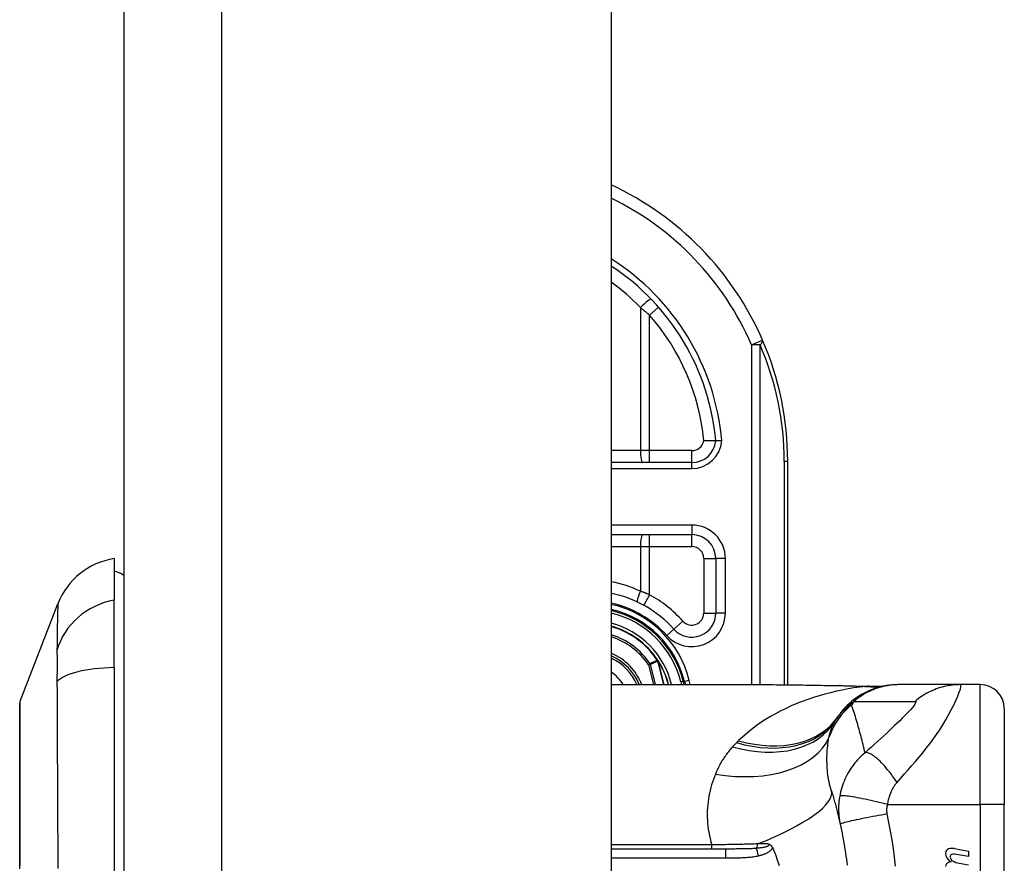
# Model space of a CAD drawing. Header units: inches. Extents: x 6 to 171, y 11 to 89.
# Tile 110 of 113: x 101.24 to 102.86, y 63.62 to 65. Entities that reach past the tile are written whole.
import ezdxf

# ---------------------------------------------------------------- set-up
doc = ezdxf.new("R2010")
doc.units = ezdxf.units.IN
doc.header["$MEASUREMENT"] = 0
doc.layers.add('Visible Edges(ANSI)', color=7, linetype='Continuous', lineweight=25)
doc.layers.add('Visible Tangent Edges(ANSI)', color=7, linetype='Continuous', lineweight=25)

msp = doc.modelspace()

# ---------------------------------------------------------------- linework, layer by layer
at = {"layer": 'Visible Edges(ANSI)'}
for p, q in [((101.4105, 67.6177), (101.4105, 32.1367)), ((102.2105, 67.6177), (102.2105, 32.1367)), ((102.3427, 64.2768), (102.2105, 64.2768)), ((102.5, 63.9124), (102.5, 64.2787)), ((102.2105, 64.1587), (102.3426, 64.1587)), ((101.3948, 64.1193), (101.3948, 64.0512)), ((102.3819, 64.1193), (102.3819, 64.0299)), ((101.3948, 63.9405), (101.3948, 64.0512)), ((101.2403, 63.8856), (101.3024, 64.0453)), ((102.2872, 63.9521), (102.2868, 63.9527)), ((101.3948, 63.9405), (101.3948, 63.117)), ((102.33, 63.9126), (102.3286, 63.9179)), ((102.3308, 63.9177), (102.332, 63.9126)), ((102.2105, 63.9126), (102.4665, 63.9126)), ((102.6831, 63.9126), (102.6807, 63.9126)), ((102.7835, 63.9126), (102.6831, 63.9126)), ((102.816, 63.9126), (102.7835, 63.9126)), ((102.8554, 63.8732), (102.8554, 63.7157)), ((102.8554, 63.3417), (102.8554, 63.7157)), ((102.3979, 63.6429), (102.2105, 63.6429)), ((102.7737, 63.6437), (102.7965, 63.6393)), ((102.7965, 63.6305), (102.7735, 63.6345)), ((102.7965, 63.6393), (102.7965, 63.6305)), ((102.7815, 63.6195), (102.7965, 63.6169))]:
    msp.add_line(p, q, dxfattribs=at)
at = {"layer": 'Visible Edges(ANSI)', "flags": 128}
for points in [[(102.3819, 64.3124), (102.3819, 64.3124), (102.3818, 64.3124), (102.3815, 64.3124), (102.3813, 64.3124), (102.3809, 64.3124), (102.3804, 64.3124), (102.3799, 64.3124), (102.3793, 64.3124), (102.3786, 64.3124), (102.3778, 64.3125), (102.377, 64.3125), (102.3761, 64.3125), (102.3752, 64.3125), (102.3742, 64.3125), (102.3731, 64.3125), (102.372, 64.3125), (102.3709, 64.3125), (102.3697, 64.3126), (102.3685, 64.3126), (102.3672, 64.3126), (102.366, 64.3127), (102.3647, 64.3127), (102.3634, 64.3127), (102.3621, 64.3128)], [(102.3918, 64.3124), (102.3912, 64.3124), (102.3905, 64.3124), (102.3899, 64.3124), (102.3893, 64.3124), (102.3886, 64.3124), (102.388, 64.3124), (102.3874, 64.3124), (102.3869, 64.3124), (102.3863, 64.3124), (102.3858, 64.3124), (102.3853, 64.3124), (102.3848, 64.3124), (102.3844, 64.3124), (102.384, 64.3124), (102.3836, 64.3124), (102.3833, 64.3124), (102.3829, 64.3124), (102.3827, 64.3124), (102.3825, 64.3124), (102.3823, 64.3124), (102.3821, 64.3124), (102.382, 64.3124), (102.3819, 64.3124), (102.3819, 64.3124)], [(102.4665, 63.9126), (102.4955, 63.9124), (102.525, 63.9121), (102.5549, 63.9116), (102.5851, 63.9111)], [(102.6807, 63.9126), (102.676, 63.9125), (102.6713, 63.9122), (102.6666, 63.9118), (102.6619, 63.9111), (102.6572, 63.9102), (102.6525, 63.9092), (102.6478, 63.9079), (102.6432, 63.9065), (102.6386, 63.9048), (102.634, 63.903), (102.6296, 63.901), (102.6252, 63.8987), (102.6209, 63.8963), (102.6167, 63.8938), (102.6127, 63.891), (102.6087, 63.8881), (102.6049, 63.8851), (102.6013, 63.8819), (102.5978, 63.8786), (102.5944, 63.8752), (102.5912, 63.8716), (102.5882, 63.868), (102.5854, 63.8643), (102.5827, 63.8605)], [(102.5851, 63.9111), (102.6094, 63.9106), (102.6332, 63.9098)], [(102.6332, 63.9098), (102.6483, 63.9098), (102.6635, 63.9113)], [(101.2399, 63.8838), (101.2399, 63.8834), (101.2399, 63.8821), (101.2399, 63.88), (101.2399, 63.877), (101.2399, 63.8732), (101.2399, 63.8686), (101.2399, 63.8631), (101.2398, 63.8568), (101.2398, 63.8498), (101.2398, 63.8419), (101.2398, 63.8333), (101.2398, 63.824), (101.2398, 63.814), (101.2397, 63.8033), (101.2397, 63.792), (101.2397, 63.78), (101.2397, 63.7674), (101.2397, 63.7543), (101.2398, 63.7406), (101.2398, 63.7263), (101.2398, 63.7116), (101.2398, 63.6964), (101.2398, 63.6808), (101.2398, 63.6648), (101.2399, 63.6486), (101.2399, 63.6321), (101.2399, 63.6153)], [(102.5717, 63.7382), (102.5724, 63.736), (102.5731, 63.7338), (102.5738, 63.7316), (102.5744, 63.7294), (102.5751, 63.7271), (102.5757, 63.7249), (102.5764, 63.7227), (102.577, 63.7204), (102.5776, 63.7181), (102.5782, 63.7159), (102.5788, 63.7136), (102.5795, 63.7113), (102.5801, 63.709), (102.5806, 63.7068), (102.5812, 63.7045), (102.5818, 63.7022), (102.5824, 63.6998), (102.583, 63.6975), (102.5835, 63.6952), (102.5841, 63.6929), (102.5846, 63.6905), (102.5851, 63.6882), (102.5857, 63.6858), (102.5862, 63.6835)], [(102.5862, 63.6835), (102.5872, 63.6787), (102.5882, 63.674), (102.5892, 63.6693), (102.5901, 63.6645), (102.591, 63.6597), (102.5918, 63.655), (102.5927, 63.6502), (102.5934, 63.6454), (102.5942, 63.6406), (102.5949, 63.6358), (102.5956, 63.631), (102.5963, 63.6262), (102.5969, 63.6214), (102.5975, 63.6166)], [(102.4674, 63.6517), (102.4678, 63.6515), (102.4681, 63.6514), (102.4685, 63.6513), (102.4689, 63.6511), (102.4693, 63.651), (102.4696, 63.6508), (102.47, 63.6506), (102.4704, 63.6504), (102.4708, 63.6502), (102.4711, 63.65), (102.4715, 63.6497), (102.4719, 63.6494), (102.4722, 63.6491), (102.4726, 63.6488), (102.4729, 63.6485), (102.4732, 63.6481), (102.4736, 63.6477), (102.4739, 63.6473), (102.4741, 63.6469), (102.4744, 63.6465), (102.4747, 63.6461), (102.4749, 63.6456), (102.4751, 63.6452), (102.4753, 63.6447)], [(102.4753, 63.6447), (102.4754, 63.6446), (102.4754, 63.6445), (102.4754, 63.6445), (102.4755, 63.6444), (102.4755, 63.6443), (102.4755, 63.6442), (102.4756, 63.6442), (102.4756, 63.6441), (102.4756, 63.644), (102.4756, 63.6439), (102.4757, 63.6439), (102.4757, 63.6438), (102.4757, 63.6437), (102.4758, 63.6437), (102.4758, 63.6436), (102.4758, 63.6435), (102.4759, 63.6434), (102.4759, 63.6434), (102.4759, 63.6433), (102.476, 63.6432), (102.476, 63.6431), (102.476, 63.6431), (102.4761, 63.643), (102.4761, 63.6429)], [(102.4761, 63.6429), (102.4797, 63.634), (102.4829, 63.625), (102.4859, 63.6158)]]:
    msp.add_lwpolyline(points, dxfattribs=at)
at = {"layer": 'Visible Edges(ANSI)'}
for centre, radius, start, end in [((102, 64.2787), 0.5, 23.4439, 65.1023), ((102, 64.2787), 0.3834, 5.0431, 56.6966), ((102, 64.2787), 0.5, 0, 23.4439), ((102.3427, 64.3161), 0.0394, 270, 354.6062), ((102.3426, 64.1193), 0.0394, 0, 90), ((101.4125, 64.0025), 0.1181, 98.6009, 158.7495), ((101.3869, 64.0602), 0.0394, 53.1301, 78.463), ((102.1741, 63.8787), 0.187, 41.8969, 78.7497), ((102.174, 63.8787), 0.1615, 13.9709, 76.9379), ((102.174, 63.8787), 0.1595, 14.224, 76.7712), ((102.3426, 64.0299), 0.0394, 221.8969, 0), ((102.174, 63.8787), 0.1348, 33.2602, 74.2904), ((102.174, 63.8787), 0.089, 22.3603, 65.7881), ((102.2864, 63.9513), 0.0011, 33.219, 43.4907), ((102.174, 63.8787), 0.1349, 14.5372, 32.8705), ((102.816, 63.8732), 0.0394, 0, 90), ((101.2449, 63.8838), 0.00492, 158.7495, 179.7912), ((102.6786, 63.7914), 0.1181, 146.4792, 148.6999), ((103.0752, 63.5287), 0.5938, 146.0379, 146.4792), ((102.7661, 63.6364), 0.007, 108.4748, 179.6788), ((102.77, 63.6248), 0.0192, 79, 108.4748), ((102.7755, 63.6364), 0.0164, 179.6788, 243.9508), ((102.7704, 63.6303), 0.004, 113.5487, 186.1027), ((102.7748, 63.6307), 0.0084, 186.1027, 237.6083), ((102.7721, 63.6264), 0.0082, 79.9922, 113.5487), ((102.7659, 63.6144), 0.00676, 106.9928, 179.4776), ((102.7695, 63.6025), 0.0192, 93.6169, 106.9928), ((102.7865, 63.6501), 0.031, 238.5584, 260.8257)]:
    msp.add_arc(centre, radius, start, end, dxfattribs=at)
at = {"layer": 'Visible Tangent Edges(ANSI)'}
for p, q in [((101.5715, 32.1367), (101.5715, 67.6177)), ((102.288, 64.5318), (102.2732, 64.5188)), ((102.2583, 64.531), (102.2583, 64.2964)), ((102.2732, 64.2964), (102.2732, 64.5188)), ((102.4407, 64.4698), (102.4588, 64.4777)), ((102.4407, 64.4698), (102.4407, 63.9126)), ((102.4546, 64.4698), (102.4407, 64.4698)), ((102.4546, 63.9126), (102.4546, 64.4698)), ((102.2583, 64.2964), (102.2105, 64.2964)), ((102.2732, 64.2964), (102.2583, 64.2964)), ((102.2732, 64.2768), (102.2732, 64.2964)), ((102.3427, 64.2964), (102.2732, 64.2964)), ((102.3427, 64.2768), (102.3427, 64.2964)), ((102.3427, 64.2669), (102.3427, 64.2768)), ((102.5, 64.2787), (102.4943, 64.2787)), ((102.4943, 64.2787), (102.4943, 63.9125)), ((102.2105, 64.2669), (102.3427, 64.2669)), ((102.3426, 64.1744), (102.2105, 64.1744)), ((102.3426, 64.1744), (102.3426, 64.1587)), ((102.2732, 64.139), (102.2732, 64.1587)), ((102.3426, 64.139), (102.3426, 64.1587)), ((102.2105, 64.139), (102.2583, 64.139)), ((102.2583, 64.139), (102.2583, 64.0658)), ((102.2583, 64.139), (102.2732, 64.139)), ((102.2732, 64.0601), (102.2732, 64.139)), ((102.2732, 64.139), (102.3426, 64.139)), ((102.3622, 64.1193), (102.3819, 64.1193)), ((102.3622, 64.1193), (102.3622, 64.0299)), ((102.3977, 64.1193), (102.3819, 64.1193)), ((102.3977, 64.0299), (102.3977, 64.1193)), ((102.2732, 64.0601), (102.2638, 64.0428)), ((102.3279, 64.0168), (102.3133, 64.0036)), ((102.3622, 64.0299), (102.3819, 64.0299)), ((102.3977, 64.0299), (102.3819, 64.0299)), ((102.3015, 63.9931), (102.3133, 64.0036)), ((102.2864, 63.9524), (102.2862, 63.9523)), ((102.2868, 63.9527), (102.2864, 63.9524)), ((102.2864, 63.9519), (102.2866, 63.952)), ((102.2866, 63.9514), (102.2868, 63.9514)), ((102.2866, 63.9514), (102.2965, 63.9126)), ((102.2966, 63.9126), (102.2868, 63.9514)), ((102.2873, 63.9519), (102.2872, 63.9518)), ((102.2742, 63.947), (102.2717, 63.9453)), ((102.2717, 63.9453), (102.2747, 63.946)), ((102.2717, 63.9453), (102.2799, 63.9126)), ((102.2831, 63.9126), (102.2747, 63.946)), ((102.3286, 63.9179), (102.3248, 63.917)), ((102.3288, 63.9172), (102.3308, 63.9177)), ((102.3384, 63.9196), (102.3308, 63.9177)), ((102.3402, 63.9126), (102.3384, 63.9196)), ((102.3076, 63.9126), (102.3095, 63.9131)), ((102.3096, 63.9126), (102.3095, 63.9131)), ((102.3248, 63.917), (102.3259, 63.9126)), ((102.816, 63.7157), (102.816, 63.9126)), ((102.664, 63.7157), (102.816, 63.7157)), ((102.816, 63.7157), (102.816, 63.3417)), ((102.8554, 63.7157), (102.816, 63.7157)), ((102.3755, 63.6496), (102.2105, 63.6496)), ((102.3755, 63.6429), (102.3755, 63.6496)), ((102.3979, 63.6429), (102.3979, 63.6283)), ((102.2105, 63.6283), (102.3979, 63.6283))]:
    msp.add_line(p, q, dxfattribs=at)
at = {"layer": 'Visible Tangent Edges(ANSI)', "flags": 128}
for points in [[(102.2583, 64.531), (102.2589, 64.5305), (102.2595, 64.53), (102.2602, 64.5295), (102.2608, 64.529), (102.2614, 64.5285), (102.2621, 64.528), (102.2627, 64.5275), (102.2633, 64.527), (102.2639, 64.5265), (102.2646, 64.526), (102.2652, 64.5255), (102.2658, 64.525), (102.2664, 64.5245), (102.2671, 64.524), (102.2677, 64.5235), (102.2683, 64.5229), (102.2689, 64.5224), (102.2695, 64.5219), (102.2702, 64.5214), (102.2708, 64.5209), (102.2714, 64.5204), (102.272, 64.5199), (102.2726, 64.5193), (102.2732, 64.5188)], [(102.2732, 64.0601), (102.2726, 64.0603), (102.272, 64.0606), (102.2714, 64.0608), (102.2708, 64.0611), (102.2701, 64.0613), (102.2695, 64.0616), (102.2689, 64.0618), (102.2683, 64.0621), (102.2676, 64.0623), (102.267, 64.0625), (102.2664, 64.0628), (102.2658, 64.063), (102.2652, 64.0633), (102.2645, 64.0635), (102.2639, 64.0637), (102.2633, 64.064), (102.2627, 64.0642), (102.262, 64.0644), (102.2614, 64.0647), (102.2608, 64.0649), (102.2602, 64.0651), (102.2595, 64.0653), (102.2589, 64.0656), (102.2583, 64.0658)], [(101.3024, 64.0453), (101.3024, 64.0452), (101.3024, 64.0448), (101.3023, 64.0441), (101.3023, 64.0431), (101.3022, 64.0419), (101.3022, 64.0404), (101.3021, 64.0387), (101.3021, 64.0367), (101.302, 64.0344), (101.3019, 64.0318), (101.3018, 64.029), (101.3017, 64.026), (101.3016, 64.0227), (101.3016, 64.0191), (101.3015, 64.0154), (101.3014, 64.0113), (101.3013, 64.0071), (101.3012, 64.0026), (101.3012, 63.9979), (101.3011, 63.9929), (101.3011, 63.9878), (101.301, 63.9824), (101.301, 63.9769), (101.3008, 63.9687)], [(101.3008, 63.9687), (101.3008, 63.968), (101.3009, 63.9673), (101.3009, 63.9666), (101.3009, 63.9659), (101.3009, 63.9651), (101.3009, 63.9644), (101.3009, 63.9636), (101.3009, 63.9628), (101.3009, 63.962), (101.301, 63.9611), (101.301, 63.9603), (101.301, 63.9594), (101.301, 63.9585), (101.301, 63.9576), (101.301, 63.9566), (101.301, 63.9557), (101.301, 63.9547), (101.301, 63.9537), (101.301, 63.9527), (101.301, 63.9517), (101.301, 63.9507), (101.301, 63.9496), (101.301, 63.9486), (101.301, 63.9475)], [(102.2862, 63.9523), (102.2857, 63.9521), (102.2852, 63.9518), (102.2847, 63.9516), (102.2842, 63.9514), (102.2837, 63.9512), (102.2832, 63.951), (102.2827, 63.9508), (102.2822, 63.9505), (102.2817, 63.9503), (102.2812, 63.9501), (102.2807, 63.9499), (102.2802, 63.9497), (102.2797, 63.9494), (102.2792, 63.9492), (102.2787, 63.949), (102.2782, 63.9488), (102.2777, 63.9486), (102.2772, 63.9483), (102.2767, 63.9481), (102.2762, 63.9479), (102.2757, 63.9477), (102.2752, 63.9475), (102.2747, 63.9472), (102.2742, 63.947)], [(102.2747, 63.946), (102.2752, 63.9463), (102.2756, 63.9465), (102.2761, 63.9467), (102.2766, 63.9469), (102.2771, 63.9472), (102.2776, 63.9474), (102.2781, 63.9476), (102.2786, 63.9478), (102.2791, 63.948), (102.2796, 63.9483), (102.2801, 63.9485), (102.2806, 63.9487), (102.2811, 63.9489), (102.2816, 63.9492), (102.2821, 63.9494), (102.2826, 63.9496), (102.2831, 63.9498), (102.2836, 63.95), (102.2841, 63.9503), (102.2846, 63.9505), (102.2851, 63.9507), (102.2856, 63.9509), (102.2861, 63.9511), (102.2866, 63.9514)], [(102.2862, 63.9523), (102.2862, 63.9523), (102.2862, 63.9522), (102.2862, 63.9522), (102.2862, 63.9522), (102.2862, 63.9522), (102.2862, 63.9522), (102.2862, 63.9522), (102.2863, 63.9522), (102.2863, 63.9521), (102.2863, 63.9521), (102.2863, 63.9521), (102.2863, 63.9521), (102.2863, 63.9521), (102.2863, 63.9521), (102.2863, 63.9521), (102.2863, 63.952), (102.2864, 63.952), (102.2864, 63.952), (102.2864, 63.952), (102.2864, 63.952), (102.2864, 63.952), (102.2864, 63.952), (102.2864, 63.9519), (102.2864, 63.9519)], [(102.2866, 63.952), (102.2866, 63.952), (102.2866, 63.952), (102.2866, 63.952), (102.2865, 63.9521), (102.2865, 63.9521), (102.2865, 63.9521), (102.2865, 63.9521), (102.2865, 63.9521), (102.2865, 63.9522), (102.2865, 63.9522), (102.2865, 63.9522), (102.2865, 63.9522), (102.2865, 63.9522), (102.2865, 63.9523), (102.2865, 63.9523), (102.2865, 63.9523), (102.2865, 63.9523), (102.2865, 63.9523), (102.2865, 63.9524), (102.2864, 63.9524), (102.2864, 63.9524), (102.2864, 63.9524), (102.2864, 63.9524), (102.2864, 63.9524)], [(102.2864, 63.9524), (102.2864, 63.9524), (102.2864, 63.9524), (102.2864, 63.9524), (102.2864, 63.9524), (102.2864, 63.9523), (102.2864, 63.9523), (102.2864, 63.9523), (102.2864, 63.9523), (102.2864, 63.9523), (102.2864, 63.9522), (102.2864, 63.9522), (102.2864, 63.9522), (102.2864, 63.9522), (102.2864, 63.9521), (102.2864, 63.9521), (102.2864, 63.9521), (102.2864, 63.9521), (102.2864, 63.9521), (102.2864, 63.952), (102.2864, 63.952), (102.2864, 63.952), (102.2864, 63.952), (102.2864, 63.952), (102.2864, 63.9519)], [(102.2872, 63.9521), (102.2872, 63.9521), (102.2872, 63.9521), (102.2871, 63.9522), (102.2871, 63.9522), (102.2871, 63.9522), (102.287, 63.9522), (102.287, 63.9523), (102.287, 63.9523), (102.2869, 63.9523), (102.2869, 63.9523), (102.2869, 63.9523), (102.2868, 63.9523), (102.2868, 63.9523), (102.2868, 63.9524), (102.2867, 63.9524), (102.2867, 63.9524), (102.2867, 63.9524), (102.2866, 63.9524), (102.2866, 63.9524), (102.2866, 63.9524), (102.2865, 63.9524), (102.2865, 63.9524), (102.2865, 63.9524), (102.2864, 63.9524)], [(102.2864, 63.9524), (102.2865, 63.9524), (102.2865, 63.9524), (102.2865, 63.9524), (102.2866, 63.9524), (102.2866, 63.9523), (102.2866, 63.9523), (102.2867, 63.9523), (102.2867, 63.9523), (102.2867, 63.9522), (102.2868, 63.9522), (102.2868, 63.9522), (102.2868, 63.9522), (102.2869, 63.9521), (102.2869, 63.9521), (102.2869, 63.9521), (102.2869, 63.9521), (102.287, 63.952), (102.287, 63.952), (102.287, 63.952), (102.2871, 63.952), (102.2871, 63.9519), (102.2871, 63.9519), (102.2871, 63.9519), (102.2872, 63.9518)], [(102.2864, 63.9519), (102.2864, 63.9519), (102.2865, 63.9519), (102.2865, 63.9519), (102.2865, 63.9518), (102.2865, 63.9518), (102.2865, 63.9518), (102.2865, 63.9518), (102.2865, 63.9517), (102.2865, 63.9517), (102.2865, 63.9517), (102.2865, 63.9517), (102.2866, 63.9517), (102.2866, 63.9516), (102.2866, 63.9516), (102.2866, 63.9516), (102.2866, 63.9516), (102.2866, 63.9515), (102.2866, 63.9515), (102.2866, 63.9515), (102.2866, 63.9515), (102.2866, 63.9514), (102.2866, 63.9514), (102.2866, 63.9514), (102.2866, 63.9514)], [(102.2868, 63.9514), (102.2868, 63.9514), (102.2868, 63.9515), (102.2868, 63.9515), (102.2868, 63.9515), (102.2868, 63.9515), (102.2867, 63.9516), (102.2867, 63.9516), (102.2867, 63.9516), (102.2867, 63.9516), (102.2867, 63.9517), (102.2867, 63.9517), (102.2867, 63.9517), (102.2867, 63.9517), (102.2867, 63.9518), (102.2867, 63.9518), (102.2867, 63.9518), (102.2866, 63.9518), (102.2866, 63.9519), (102.2866, 63.9519), (102.2866, 63.9519), (102.2866, 63.9519), (102.2866, 63.9519), (102.2866, 63.952), (102.2866, 63.952)], [(101.301, 63.9475), (101.301, 63.9464), (101.301, 63.9453), (101.301, 63.9442), (101.301, 63.943), (101.301, 63.9419), (101.301, 63.9407), (101.301, 63.9395), (101.301, 63.9383), (101.301, 63.9371), (101.301, 63.9359), (101.301, 63.9346), (101.301, 63.9334), (101.301, 63.9321), (101.301, 63.9308), (101.3009, 63.9295), (101.3009, 63.9282), (101.3009, 63.9269), (101.3009, 63.9256), (101.3009, 63.9242), (101.3009, 63.9229), (101.3009, 63.9215), (101.3009, 63.9201), (101.3008, 63.9187), (101.3008, 63.9173)], [(101.3008, 63.9173), (101.301, 63.8992), (101.301, 63.8838), (101.3011, 63.8683), (101.3011, 63.8527), (101.3012, 63.8371), (101.3012, 63.8214), (101.3013, 63.8055), (101.3014, 63.7896), (101.3015, 63.7737), (101.3016, 63.7576), (101.3016, 63.7415), (101.3017, 63.7254), (101.3018, 63.7092), (101.3019, 63.6929), (101.302, 63.6767), (101.3021, 63.6603), (101.3021, 63.644), (101.3022, 63.6276), (101.3022, 63.6112)], [(102.6281, 63.9097), (102.6184, 63.9085), (102.6087, 63.9071), (102.599, 63.9055), (102.5894, 63.9036), (102.5798, 63.9016), (102.5702, 63.8994), (102.5608, 63.8969), (102.5514, 63.8942), (102.5421, 63.8913), (102.5328, 63.8882), (102.5237, 63.8849), (102.5148, 63.8814), (102.5059, 63.8776), (102.4972, 63.8736), (102.4886, 63.8694), (102.4801, 63.8649), (102.4719, 63.8603), (102.4637, 63.8553), (102.4558, 63.8502), (102.4481, 63.8448), (102.4405, 63.8391), (102.4332, 63.8332), (102.4262, 63.8271), (102.4194, 63.8207)], [(102.4665, 63.9126), (102.4713, 63.9126), (102.476, 63.9126), (102.4808, 63.9125), (102.4857, 63.9125), (102.4905, 63.9125), (102.4953, 63.9124), (102.5002, 63.9124), (102.5051, 63.9123), (102.51, 63.9122), (102.5149, 63.9122), (102.5198, 63.9121), (102.5247, 63.912), (102.5296, 63.9119), (102.5346, 63.9118), (102.5395, 63.9118), (102.5445, 63.9117), (102.5494, 63.9116), (102.5544, 63.9115), (102.5594, 63.9114), (102.5644, 63.9113), (102.5694, 63.9112), (102.5744, 63.9111), (102.5794, 63.9111), (102.5845, 63.911)], [(102.5851, 63.9111), (102.585, 63.9111), (102.585, 63.9111), (102.585, 63.9111), (102.585, 63.9111), (102.5849, 63.9111), (102.5849, 63.9111), (102.5849, 63.9111), (102.5849, 63.9111), (102.5848, 63.9111), (102.5848, 63.9111), (102.5848, 63.9111), (102.5848, 63.9111), (102.5847, 63.9111), (102.5847, 63.9111), (102.5847, 63.9111), (102.5847, 63.9111), (102.5846, 63.911), (102.5846, 63.911), (102.5846, 63.911), (102.5846, 63.911), (102.5845, 63.911), (102.5845, 63.911), (102.5845, 63.911), (102.5845, 63.911)], [(102.5845, 63.911), (102.5863, 63.9109), (102.5882, 63.9109), (102.59, 63.9109), (102.5919, 63.9108), (102.5937, 63.9108), (102.5955, 63.9108), (102.5974, 63.9107), (102.5992, 63.9107), (102.601, 63.9106), (102.6029, 63.9106), (102.6047, 63.9105), (102.6065, 63.9105), (102.6083, 63.9104), (102.6101, 63.9104), (102.612, 63.9103), (102.6138, 63.9102), (102.6156, 63.9102), (102.6174, 63.9101), (102.6192, 63.91), (102.621, 63.91), (102.6228, 63.9099), (102.6245, 63.9098), (102.6263, 63.9097), (102.6281, 63.9097)], [(102.6831, 63.9126), (102.6798, 63.9125), (102.6764, 63.9124), (102.6731, 63.9122), (102.6698, 63.9118), (102.6664, 63.9114), (102.6631, 63.9108), (102.6598, 63.9102), (102.6565, 63.9094), (102.6532, 63.9086), (102.6499, 63.9077), (102.6466, 63.9066), (102.6434, 63.9055), (102.6402, 63.9043), (102.6371, 63.9029), (102.634, 63.9015), (102.6309, 63.9), (102.6279, 63.8984), (102.625, 63.8967), (102.6221, 63.895), (102.6192, 63.8931), (102.6165, 63.8912), (102.6137, 63.8892), (102.6111, 63.8871), (102.6085, 63.885)], [(102.6311, 63.9098), (102.631, 63.9098), (102.6309, 63.9098), (102.6309, 63.9098), (102.6308, 63.9097), (102.6307, 63.9097), (102.6306, 63.9097), (102.6305, 63.9097), (102.6304, 63.9097), (102.6303, 63.9097), (102.6302, 63.9097), (102.6301, 63.9097), (102.6299, 63.9097), (102.6298, 63.9097), (102.6297, 63.9097), (102.6295, 63.9097), (102.6294, 63.9097), (102.6292, 63.9097), (102.6291, 63.9097), (102.6289, 63.9097), (102.6288, 63.9097), (102.6286, 63.9097), (102.6284, 63.9097), (102.6283, 63.9097), (102.6281, 63.9097)], [(102.6332, 63.9098), (102.6331, 63.9098), (102.633, 63.9098), (102.6329, 63.9098), (102.6328, 63.9098), (102.6327, 63.9098), (102.6326, 63.9098), (102.6326, 63.9098), (102.6325, 63.9098), (102.6324, 63.9098), (102.6323, 63.9098), (102.6322, 63.9098), (102.6321, 63.9098), (102.632, 63.9098), (102.6319, 63.9098), (102.6319, 63.9098), (102.6318, 63.9098), (102.6317, 63.9098), (102.6316, 63.9098), (102.6315, 63.9098), (102.6314, 63.9098), (102.6313, 63.9098), (102.6313, 63.9098), (102.6312, 63.9098), (102.6311, 63.9098)], [(102.6794, 63.7522), (102.6855, 63.7591), (102.6917, 63.766), (102.6978, 63.7729), (102.7038, 63.7798), (102.7098, 63.7867), (102.7158, 63.7938), (102.7216, 63.8009), (102.7274, 63.8082), (102.7331, 63.8156), (102.7387, 63.8232), (102.7441, 63.8309), (102.7494, 63.8387), (102.7545, 63.8467), (102.7594, 63.8548), (102.7641, 63.8629), (102.7684, 63.871), (102.7725, 63.8789), (102.7761, 63.8865), (102.7791, 63.8936), (102.7816, 63.9), (102.7833, 63.9053), (102.7843, 63.9093), (102.7843, 63.9118), (102.7835, 63.9126)], [(102.7835, 63.9126), (102.7802, 63.9125), (102.7769, 63.9124), (102.7735, 63.9122), (102.7702, 63.9118), (102.7669, 63.9114), (102.7635, 63.9108), (102.7602, 63.9102), (102.7569, 63.9094), (102.7536, 63.9086), (102.7503, 63.9077), (102.7471, 63.9066), (102.7438, 63.9055), (102.7407, 63.9043), (102.7375, 63.9029), (102.7344, 63.9015), (102.7314, 63.9), (102.7284, 63.8984), (102.7254, 63.8967), (102.7225, 63.895), (102.7197, 63.8931), (102.7169, 63.8912), (102.7142, 63.8892), (102.7116, 63.8872), (102.709, 63.8851)], [(101.2399, 63.8033), (101.2399, 63.8098), (101.2399, 63.816), (101.24, 63.8219), (101.24, 63.8277), (101.24, 63.8331), (101.24, 63.8384), (101.24, 63.8434), (101.2401, 63.8481), (101.2401, 63.8526), (101.2401, 63.8568), (101.2401, 63.8607), (101.2401, 63.8643), (101.2402, 63.8677), (101.2402, 63.8708), (101.2402, 63.8736), (101.2402, 63.8761), (101.2402, 63.8783), (101.2402, 63.8802), (101.2402, 63.8819), (101.2403, 63.8832), (101.2403, 63.8842), (101.2403, 63.885), (101.2403, 63.8854), (101.2403, 63.8856)], [(102.5827, 63.8605), (102.5834, 63.8615), (102.5842, 63.8626), (102.585, 63.8636), (102.5858, 63.8647), (102.5866, 63.8657), (102.5874, 63.8668), (102.5883, 63.8678), (102.5892, 63.8688), (102.5902, 63.8699), (102.5912, 63.8709), (102.5922, 63.8719), (102.5932, 63.8729), (102.5943, 63.874), (102.5954, 63.875), (102.5965, 63.876), (102.5977, 63.877), (102.5989, 63.878), (102.6001, 63.879), (102.6014, 63.88), (102.6028, 63.881), (102.6041, 63.882), (102.6056, 63.883), (102.607, 63.884), (102.6085, 63.885)], [(102.6085, 63.885), (102.6127, 63.885), (102.6169, 63.885), (102.6211, 63.885), (102.6253, 63.885), (102.6295, 63.885), (102.6337, 63.885), (102.6379, 63.885), (102.642, 63.885), (102.6462, 63.885), (102.6504, 63.885), (102.6546, 63.885), (102.6588, 63.885), (102.663, 63.885), (102.6672, 63.885), (102.6713, 63.885), (102.6755, 63.885), (102.6797, 63.885), (102.6839, 63.885), (102.6881, 63.885), (102.6923, 63.885), (102.6965, 63.885), (102.7007, 63.885), (102.7048, 63.885), (102.709, 63.8851)], [(102.709, 63.8851), (102.7101, 63.8848), (102.7104, 63.8839), (102.7099, 63.8825), (102.7087, 63.8804), (102.707, 63.878), (102.7046, 63.8751), (102.7019, 63.8719), (102.6988, 63.8686), (102.6954, 63.865), (102.6918, 63.8612), (102.6879, 63.8574), (102.6839, 63.8534), (102.6798, 63.8494), (102.6755, 63.8453), (102.6711, 63.8411), (102.6666, 63.8368), (102.6619, 63.8325), (102.6572, 63.8281), (102.6524, 63.8237), (102.6474, 63.8192), (102.6424, 63.8147), (102.6373, 63.8101), (102.632, 63.8054), (102.6267, 63.8007)], [(102.605, 63.8794), (102.6039, 63.8787), (102.6028, 63.8781), (102.6017, 63.8775), (102.6006, 63.8768), (102.5995, 63.8761), (102.5984, 63.8753), (102.5973, 63.8746), (102.5962, 63.8738), (102.5952, 63.873), (102.5941, 63.8721), (102.5931, 63.8712), (102.592, 63.8703), (102.591, 63.8694), (102.59, 63.8684), (102.5889, 63.8674), (102.5879, 63.8664), (102.5869, 63.8653), (102.5859, 63.8642), (102.5849, 63.863), (102.5839, 63.8619), (102.583, 63.8606), (102.582, 63.8593), (102.5811, 63.858), (102.5802, 63.8567)], [(102.6267, 63.8007), (102.6259, 63.8041), (102.6252, 63.8075), (102.6244, 63.8109), (102.6236, 63.8142), (102.6228, 63.8176), (102.6219, 63.8209), (102.6211, 63.8243), (102.6203, 63.8276), (102.6194, 63.8309), (102.6185, 63.8342), (102.6176, 63.8375), (102.6167, 63.8408), (102.6158, 63.844), (102.6149, 63.8473), (102.614, 63.8506), (102.613, 63.8538), (102.612, 63.857), (102.6111, 63.8602), (102.6101, 63.8635), (102.6091, 63.8667), (102.6081, 63.8698), (102.607, 63.873), (102.606, 63.8762), (102.605, 63.8794)], [(102.5677, 63.8257), (102.568, 63.827), (102.5682, 63.8283), (102.5685, 63.8296), (102.5688, 63.8309), (102.5692, 63.8321), (102.5695, 63.8333), (102.5698, 63.8345), (102.5702, 63.8357), (102.5706, 63.8369), (102.5709, 63.8381), (102.5713, 63.8392), (102.5718, 63.8404), (102.5722, 63.8415), (102.5726, 63.8426), (102.5731, 63.8437), (102.5735, 63.8447), (102.574, 63.8458), (102.5745, 63.8468), (102.575, 63.8479), (102.5755, 63.8489), (102.576, 63.8499), (102.5766, 63.8509), (102.5771, 63.8518), (102.5777, 63.8528)], [(102.4194, 63.8207), (102.4193, 63.8206), (102.4192, 63.8204), (102.419, 63.8203), (102.4189, 63.8201), (102.4187, 63.82), (102.4186, 63.8199), (102.4184, 63.8197), (102.4183, 63.8196), (102.4182, 63.8195), (102.418, 63.8193), (102.4179, 63.8192), (102.4177, 63.819), (102.4176, 63.8189), (102.4175, 63.8188), (102.4173, 63.8186), (102.4172, 63.8185), (102.417, 63.8183), (102.4169, 63.8182), (102.4168, 63.8181), (102.4166, 63.8179), (102.4165, 63.8178), (102.4163, 63.8176), (102.4162, 63.8175), (102.4161, 63.8174)], [(102.5717, 63.7382), (102.5706, 63.7419), (102.5696, 63.7456), (102.5687, 63.7494), (102.5679, 63.7531), (102.5672, 63.7569), (102.5665, 63.7607), (102.566, 63.7645), (102.5655, 63.7683), (102.5651, 63.772), (102.5648, 63.7758), (102.5646, 63.7795), (102.5645, 63.7832), (102.5644, 63.7869), (102.5644, 63.7906), (102.5644, 63.7942), (102.5646, 63.7979), (102.5648, 63.8015), (102.565, 63.805), (102.5653, 63.8086), (102.5657, 63.8121), (102.5661, 63.8156), (102.5666, 63.819), (102.5671, 63.8224), (102.5677, 63.8257)], [(102.4095, 63.8105), (102.408, 63.8089), (102.4065, 63.8072), (102.405, 63.8055), (102.4036, 63.8037), (102.4022, 63.802), (102.4009, 63.8002), (102.3995, 63.7984), (102.3982, 63.7966), (102.3969, 63.7948), (102.3957, 63.793), (102.3945, 63.7911), (102.3933, 63.7893), (102.3921, 63.7874), (102.391, 63.7855), (102.3899, 63.7836), (102.3888, 63.7817), (102.3878, 63.7797), (102.3868, 63.7778), (102.3858, 63.7758), (102.3848, 63.7738), (102.3839, 63.7718), (102.383, 63.7698), (102.3821, 63.7678), (102.3813, 63.7657)], [(102.4161, 63.8174), (102.4158, 63.8171), (102.4155, 63.8168), (102.4152, 63.8165), (102.4149, 63.8162), (102.4147, 63.816), (102.4144, 63.8157), (102.4141, 63.8154), (102.4138, 63.8151), (102.4136, 63.8148), (102.4133, 63.8145), (102.413, 63.8143), (102.4127, 63.814), (102.4125, 63.8137), (102.4122, 63.8134), (102.4119, 63.8131), (102.4117, 63.8128), (102.4114, 63.8126), (102.4111, 63.8123), (102.4108, 63.812), (102.4106, 63.8117), (102.4103, 63.8114), (102.41, 63.8111), (102.4098, 63.8108), (102.4095, 63.8105)], [(101.2399, 63.7563), (101.2399, 63.7584), (101.2399, 63.7605), (101.2399, 63.7626), (101.2399, 63.7647), (101.2399, 63.7668), (101.2399, 63.7689), (101.2399, 63.7709), (101.2399, 63.7729), (101.2399, 63.775), (101.2399, 63.777), (101.2399, 63.7789), (101.2399, 63.7809), (101.2399, 63.7829), (101.2399, 63.7848), (101.2399, 63.7867), (101.2399, 63.7886), (101.2399, 63.7905), (101.2399, 63.7924), (101.2399, 63.7943), (101.2399, 63.7961), (101.2399, 63.798), (101.2399, 63.7998), (101.2399, 63.8016), (101.2399, 63.8033)], [(102.6267, 63.8007), (102.6241, 63.7985), (102.6216, 63.7962), (102.6192, 63.7939), (102.6168, 63.7915), (102.6146, 63.7891), (102.6124, 63.7867), (102.6103, 63.7842), (102.6083, 63.7816), (102.6064, 63.779), (102.6045, 63.7764), (102.6027, 63.7736), (102.6007, 63.7706), (102.5988, 63.7673), (102.597, 63.764), (102.5954, 63.7607), (102.5938, 63.7573), (102.5924, 63.7539), (102.591, 63.7505), (102.5898, 63.7471), (102.5887, 63.7436), (102.5876, 63.7401), (102.5867, 63.7365), (102.5859, 63.733), (102.5853, 63.7295)], [(102.6794, 63.7522), (102.677, 63.7557), (102.6746, 63.7592), (102.6721, 63.7626), (102.6696, 63.766), (102.667, 63.7693), (102.6644, 63.7725), (102.6618, 63.7757), (102.6592, 63.7787), (102.6566, 63.7816), (102.6541, 63.7843), (102.6515, 63.7868), (102.649, 63.7892), (102.6466, 63.7913), (102.6443, 63.7933), (102.642, 63.795), (102.6398, 63.7966), (102.6378, 63.7979), (102.6358, 63.7989), (102.634, 63.7998), (102.6323, 63.8004), (102.6307, 63.8008), (102.6292, 63.801), (102.6279, 63.8009), (102.6267, 63.8007)], [(101.2402, 63.6104), (101.2402, 63.6204), (101.2402, 63.6303), (101.2402, 63.6401), (101.2401, 63.6498), (101.2401, 63.6594), (101.2401, 63.6689), (101.2401, 63.6783), (101.2401, 63.6875), (101.24, 63.6967), (101.24, 63.7057), (101.24, 63.7146), (101.24, 63.7233), (101.24, 63.7318), (101.2399, 63.7401), (101.2399, 63.7483), (101.2399, 63.7563)], [(102.3813, 63.7657), (102.3796, 63.7615), (102.378, 63.7571), (102.3765, 63.7527), (102.3752, 63.7482), (102.3739, 63.7437), (102.3727, 63.7391), (102.3717, 63.7345), (102.3707, 63.7298), (102.3699, 63.7251), (102.3692, 63.7203), (102.3687, 63.7155), (102.3683, 63.7106), (102.368, 63.7057), (102.3679, 63.7008), (102.3679, 63.6958), (102.3681, 63.6908), (102.3684, 63.6857), (102.3689, 63.6806), (102.3695, 63.6755), (102.3704, 63.6704), (102.3714, 63.6652), (102.3726, 63.66), (102.3739, 63.6548), (102.3755, 63.6496)], [(102.664, 63.7157), (102.6643, 63.7177), (102.6646, 63.7196), (102.665, 63.7215), (102.6655, 63.7234), (102.6659, 63.7252), (102.6664, 63.7271), (102.667, 63.7289), (102.6675, 63.7307), (102.6681, 63.7325), (102.6688, 63.7342), (102.6695, 63.7359), (102.6702, 63.7376), (102.6709, 63.7392), (102.6716, 63.7405), (102.6723, 63.7419), (102.673, 63.7432), (102.6737, 63.7444), (102.6744, 63.7456), (102.6752, 63.7468), (102.676, 63.748), (102.6768, 63.7491), (102.6777, 63.7502), (102.6785, 63.7512), (102.6794, 63.7522)], [(102.5853, 63.7295), (102.5849, 63.7274), (102.5846, 63.7253), (102.5843, 63.7233), (102.5841, 63.7213), (102.5839, 63.7192), (102.5837, 63.7172), (102.5836, 63.7152), (102.5835, 63.7132), (102.5835, 63.7112), (102.5834, 63.7093), (102.5835, 63.7074), (102.5835, 63.7055), (102.5836, 63.7037), (102.5837, 63.7018), (102.5838, 63.6999), (102.5839, 63.6981), (102.5841, 63.6962), (102.5843, 63.6944), (102.5846, 63.6926), (102.5848, 63.6907), (102.5851, 63.6889), (102.5855, 63.6871), (102.5858, 63.6853), (102.5862, 63.6835)], [(102.664, 63.7157), (102.6595, 63.7169), (102.6549, 63.7181), (102.6502, 63.7192), (102.6455, 63.7203), (102.6408, 63.7214), (102.6362, 63.7225), (102.6315, 63.7236), (102.627, 63.7245), (102.6225, 63.7255), (102.6182, 63.7263), (102.6141, 63.7271), (102.6102, 63.7278), (102.6065, 63.7284), (102.603, 63.729), (102.5999, 63.7294), (102.597, 63.7298), (102.5945, 63.73), (102.5922, 63.7302), (102.5903, 63.7303), (102.5887, 63.7303), (102.5874, 63.7302), (102.5864, 63.73), (102.5857, 63.7298), (102.5853, 63.7295)], [(102.6633, 63.7004), (102.6632, 63.701), (102.6631, 63.7016), (102.663, 63.7022), (102.663, 63.7029), (102.6629, 63.7035), (102.6629, 63.7041), (102.6628, 63.7047), (102.6628, 63.7054), (102.6628, 63.706), (102.6628, 63.7066), (102.6628, 63.7072), (102.6628, 63.7079), (102.6628, 63.7085), (102.6629, 63.7091), (102.6629, 63.7098), (102.663, 63.7104), (102.6631, 63.7111), (102.6632, 63.7117), (102.6633, 63.7124), (102.6634, 63.7131), (102.6635, 63.7137), (102.6636, 63.7144), (102.6638, 63.7151), (102.664, 63.7157)], [(102.6633, 63.7004), (102.6587, 63.6996), (102.654, 63.6987), (102.6492, 63.6979), (102.6443, 63.697), (102.6395, 63.6961), (102.6347, 63.6951), (102.63, 63.6942), (102.6254, 63.6933), (102.6208, 63.6924), (102.6165, 63.6915), (102.6124, 63.6906), (102.6085, 63.6898), (102.6049, 63.689), (102.6015, 63.6882), (102.5985, 63.6875), (102.5958, 63.6868), (102.5934, 63.6862), (102.5914, 63.6856), (102.5897, 63.6851), (102.5884, 63.6847), (102.5874, 63.6843), (102.5867, 63.684), (102.5863, 63.6837), (102.5862, 63.6835)], [(102.6769, 63.615), (102.6753, 63.6294), (102.6734, 63.6437), (102.6712, 63.6579), (102.6688, 63.6721), (102.6661, 63.6863), (102.6633, 63.7004)], [(102.4506, 63.6513), (102.4476, 63.6512), (102.4446, 63.6511), (102.4416, 63.651), (102.4386, 63.6509), (102.4355, 63.6509), (102.4324, 63.6508), (102.4293, 63.6507), (102.4262, 63.6506), (102.4231, 63.6505), (102.42, 63.6505), (102.4169, 63.6504), (102.4137, 63.6503), (102.4106, 63.6502), (102.4074, 63.6502), (102.4043, 63.6501), (102.4011, 63.6501), (102.3979, 63.65), (102.3947, 63.6499), (102.3915, 63.6499), (102.3883, 63.6498), (102.3851, 63.6498), (102.3819, 63.6497), (102.3787, 63.6497), (102.3755, 63.6496)], [(102.4489, 63.644), (102.4469, 63.6439), (102.4449, 63.6438), (102.4429, 63.6436), (102.4409, 63.6435), (102.4389, 63.6434), (102.4368, 63.6434), (102.4348, 63.6433), (102.4327, 63.6432), (102.4306, 63.6432), (102.4285, 63.6431), (102.4264, 63.6431), (102.4242, 63.643), (102.4221, 63.643), (102.42, 63.643), (102.4178, 63.643), (102.4156, 63.643), (102.4134, 63.6429), (102.4112, 63.6429), (102.409, 63.6429), (102.4068, 63.6429), (102.4046, 63.6429), (102.4024, 63.6429), (102.4002, 63.6429), (102.3979, 63.6429)], [(102.4674, 63.6517), (102.468, 63.6512), (102.4685, 63.6507), (102.4688, 63.6502), (102.4689, 63.6497), (102.4688, 63.6492), (102.4686, 63.6487), (102.4681, 63.6482), (102.4675, 63.6478), (102.4668, 63.6473), (102.466, 63.647), (102.465, 63.6466), (102.464, 63.6463), (102.4629, 63.646), (102.4618, 63.6457), (102.4607, 63.6455), (102.4595, 63.6453), (102.4582, 63.6451), (102.4569, 63.6449), (102.4556, 63.6447), (102.4543, 63.6446), (102.453, 63.6444), (102.4516, 63.6443), (102.4502, 63.6441), (102.4489, 63.644)], [(102.4674, 63.6517), (102.4667, 63.6516), (102.466, 63.6516), (102.4653, 63.6516), (102.4646, 63.6516), (102.4639, 63.6516), (102.4632, 63.6516), (102.4625, 63.6516), (102.4618, 63.6515), (102.4612, 63.6515), (102.4605, 63.6515), (102.4598, 63.6515), (102.4591, 63.6515), (102.4584, 63.6515), (102.4577, 63.6515), (102.457, 63.6514), (102.4563, 63.6514), (102.4556, 63.6514), (102.4549, 63.6514), (102.4542, 63.6514), (102.4535, 63.6514), (102.4527, 63.6514), (102.452, 63.6513), (102.4513, 63.6513), (102.4506, 63.6513)], [(102.452, 63.6319), (102.4531, 63.6321), (102.4542, 63.6324), (102.4553, 63.6327), (102.4564, 63.633), (102.4575, 63.6333), (102.4586, 63.6336), (102.4597, 63.634), (102.4608, 63.6344), (102.4618, 63.6348), (102.4629, 63.6352), (102.464, 63.6356), (102.465, 63.6361), (102.466, 63.6366), (102.467, 63.6371), (102.468, 63.6377), (102.4689, 63.6383), (102.4699, 63.6389), (102.4708, 63.6396), (102.4717, 63.6404), (102.4725, 63.6411), (102.4733, 63.6419), (102.4741, 63.6428), (102.4747, 63.6437), (102.4753, 63.6447)], [(102.3979, 63.6283), (102.4002, 63.6283), (102.4025, 63.6283), (102.4047, 63.6283), (102.407, 63.6284), (102.4092, 63.6284), (102.4115, 63.6284), (102.4138, 63.6284), (102.416, 63.6285), (102.4183, 63.6285), (102.4205, 63.6286), (102.4228, 63.6287), (102.4251, 63.6288), (102.4273, 63.6289), (102.4296, 63.629), (102.4318, 63.6292), (102.4341, 63.6293), (102.4363, 63.6295), (102.4386, 63.6298), (102.4408, 63.63), (102.4431, 63.6303), (102.4453, 63.6306), (102.4476, 63.631), (102.4498, 63.6314), (102.452, 63.6319)]]:
    msp.add_lwpolyline(points, dxfattribs=at)
at = {"layer": 'Visible Tangent Edges(ANSI)'}
for centre, radius, start, end in [((102, 64.2787), 0.4803, 23.4439, 64.0075), ((102, 64.2787), 0.3932, 4.9187, 57.6338), ((101.9963, 64.2787), 0.3637, 43.9186, 53.9094), ((102, 64.2787), 0.3637, 5.372, 41.3104), ((102.014, 64.2787), 0.4803, 0, 23.4439), ((102.3427, 64.3161), 0.0197, 270, 350.1944), ((102.3427, 64.3161), 0.0492, 270, 355.704), ((102.3426, 64.1193), 0.0551, 0, 90), ((102.3426, 64.1193), 0.0197, 0, 90), ((102.1703, 63.8787), 0.2067, 64.8144, 78.7792), ((102.1741, 63.8787), 0.2067, 41.8969, 61.329), ((102.1741, 63.8787), 0.1713, 41.8969, 77.6998), ((102.174, 63.8787), 0.1694, 13.9709, 77.5552), ((102.174, 63.8787), 0.1556, 14.224, 76.4301), ((102.3426, 64.0299), 0.0551, 221.8969, 0), ((102.3426, 64.0299), 0.0197, 221.8969, 0), ((102.174, 63.8787), 0.1397, 14.224, 74.8538), ((102.174, 63.8787), 0.1341, 33.2602, 74.2059), ((102.174, 63.8787), 0.1212, 34.2805, 72.4778), ((102.174, 63.8787), 0.1181, 34.2805, 72.0043), ((102.174, 63.8787), 0.0929, 21.3654, 66.875), ((102.174, 63.8787), 0.0855, 23.3375, 64.7192), ((102.174, 63.8787), 0.1347, 14.5589, 32.8705), ((102.174, 63.8787), 0.0655, 31.1322, 56.127), ((102.9758, 63.6495), 0.4363, 147.3243, 148.2043)]:
    msp.add_arc(centre, radius, start, end, dxfattribs=at)
for centre, major_axis, ratio, start_param, end_param in [((102.262, 64.531), (0.0142, 0.0137), 0.132897, 0, 1.707941), ((102.4407, 64.4698), (0.0181, 0.0078), 0.369668, 5.41831, 6.283185), ((102.262, 64.2964), (0, -0.0197), 0.189796, 4.712389, 6.283185), ((102.262, 64.139), (0, 0.0197), 0.189796, 0, 1.570796), ((102.262, 64.0658), (-0.0084, -0.0178), 0.172316, 4.793245, 6.283185), ((101.4148, 63.941), (-0.117, -0.0158), 0.948273, 4.754759, 5.892029), ((101.4148, 63.903), (-0.118, 0.0053), 0.314585, 4.896593, 6.033863), ((102.2717, 63.9453), (-0.00162, 0.00359), 0.779727, 4.57537, 4.849408), ((102.6281, 64.105), (0.0329, -0.1941), 0.802573, 6.07533, 6.283185), ((102.6348, 64.1061), (0.0287, -0.1948), 0.91694, 6.10346, 6.283185), ((102.6795, 63.7888), (0.112, 0.0375), 0.992002, 1.934247, 2.496049), ((102.4095, 63.9551), (0.1682, -0.1023), 0.678602, 5.103708, 6.283185), ((102.4161, 63.9654), (0.1641, -0.1087), 0.689059, 5.140584, 6.283185), ((102.4194, 63.9704), (0.1633, -0.11), 0.696909, 5.151259, 6.283185), ((102.3813, 63.8873), (0.1902, -0.0508), 0.604241, 4.872507, 6.187736), ((102.3837, 63.6798), (0.188, 0.0584), 0.249251, 4.997807, 6.283185), ((102.4473, 63.6527), (0, 0.00984), 0.343453, 3.624092, 4.566988), ((102.452, 63.6266), (0.004, -0.0193), 0.056853, 1.836987, 2.689915)]:
    msp.add_ellipse(centre, major_axis=major_axis, ratio=ratio, start_param=start_param, end_param=end_param, dxfattribs=at)

doc.saveas('drawing.dxf')
